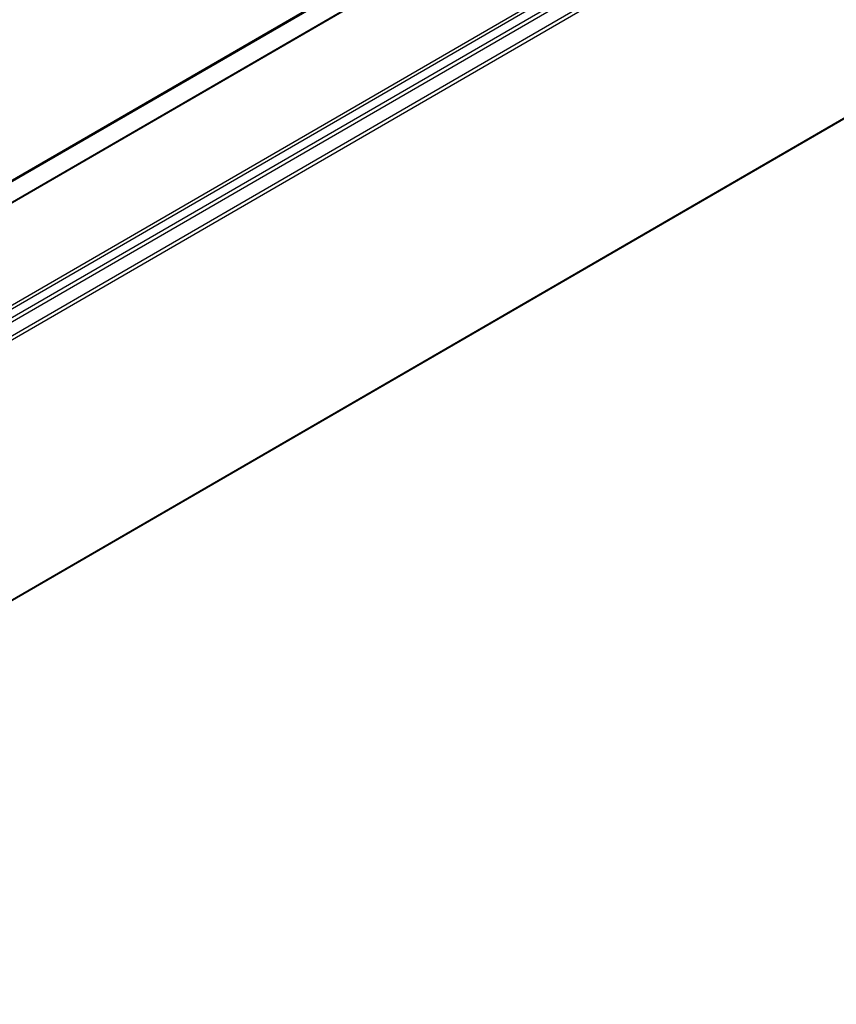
# Model space of a CAD drawing. Header units: millimetres. Extents: x -500 to 692, y -226 to 328.
# Tile 10 of 22: x -144 to -129, y -45 to -27. Entities that reach past the tile are written whole.
import ezdxf

# ---------------------------------------------------------------- set-up
doc = ezdxf.new("R2010")
doc.units = ezdxf.units.MM

# ---------------------------------------------------------------- blocks, each defined once
blk = doc.blocks.new('REGLA_S-320-T__15', base_point=(-812.406, -232.303))
at = {"color": 7, "linetype": 'Continuous'}
for p, q in [((-798.929, -194.171), (-502.652, -22.693)), ((-507.79, -27.72), (-789.548, -190.795)), ((-490.006, -54.387), (-786.284, -225.865))]:
    blk.add_line(p, q, dxfattribs=at)
at = {"color": 3, "linetype": 'Continuous'}
for p, q in [((-798.781, -194.219), (-502.503, -22.741)), ((-507.829, -27.811), (-789.309, -190.724)), ((-492.086, -29.348), (-788.364, -200.826)), ((-788.174, -201.089), (-491.896, -29.611)), ((-786.432, -201.366), (-490.155, -29.888)), ((-786.243, -201.629), (-489.965, -30.151)), ((-499.276, -32.682), (-781.174, -195.837)), ((-499.627, -32.558), (-781.106, -195.471)), ((-489.965, -54.296), (-786.243, -225.774))]:
    blk.add_line(p, q, dxfattribs=at)
blk = doc.blocks.new('REGLA_S2-320-T__16', base_point=(-812.406, -246.449))
blk.add_blockref('REGLA_S-320-T__15', (-812.406, -232.303))
blk = doc.blocks.new('Iso0', base_point=(-732.75, -185))
blk.add_blockref('REGLA_S2-320-T__16', (-812.406, -246.449))

msp = doc.modelspace()

# ---------------------------------------------------------------- block references
at = {"xscale": 0.2, "yscale": 0.2, "zscale": 0.2}
msp.add_blockref('Iso0', (-146.55, -37), dxfattribs=at)

doc.saveas('drawing.dxf')
